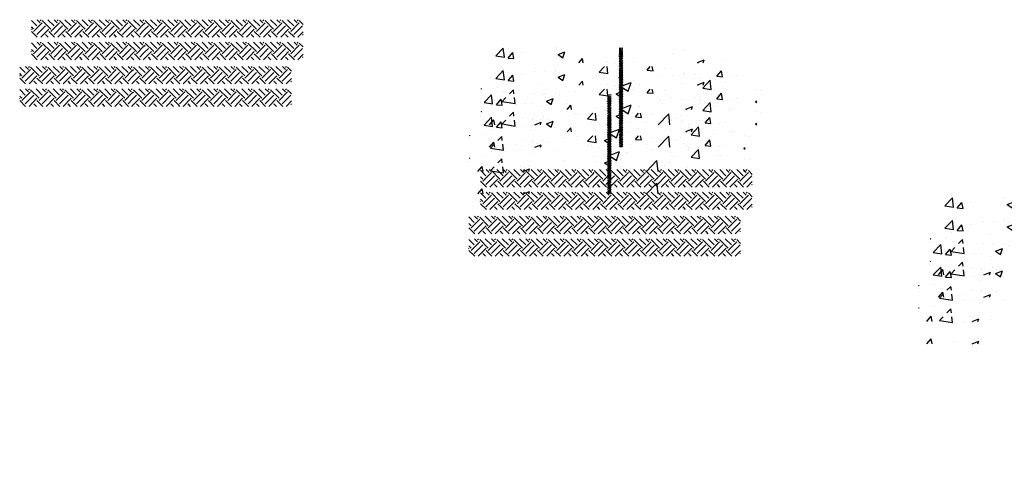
# Model space of a CAD drawing. Extents: x -210 to 4628, y -2287 to 14168.
# Tile 19 of 46: x 932 to 1439, y 4968 to 5201. Entities that reach past the tile are written whole.
import ezdxf

# ---------------------------------------------------------------- set-up
doc = ezdxf.new("R2010")
doc.units = 0
doc.header["$LTSCALE"] = 24
doc.layers.get('0').update_dxf_attribs({"linetype": 'CONTINUOUS'})
for name, color, linetype in [('E1', 4, 'CONTINUOUS'), ('FIXT', 6, 'CONTINUOUS'), ('TXT', 2, 'CONTINUOUS')]:
    doc.layers.add(name, color=color, linetype=linetype)

# ---------------------------------------------------------------- blocks, each defined once
blk = doc.blocks.new('*X')
at = {"color": 0}
for p, q in [((420.9, 471.8), (415.3, 477.5)), ((424.3, 475.1), (421.1, 478.2)), ((424.3, 477.3), (425.2, 478.2)), ((438.6, 471.8), (432.2, 478.2)), ((441.9, 475.1), (438.8, 478.2)), ((441.9, 477.3), (442.9, 478.2)), ((456.3, 471.8), (449.8, 478.2)), ((459.6, 475.1), (456.5, 478.2)), ((459.6, 477.3), (460.6, 478.2)), ((474, 471.8), (467.5, 478.2)), ((477.3, 475.1), (474.1, 478.2)), ((477.3, 477.3), (478.2, 478.2)), ((491.7, 471.8), (485.2, 478.2)), ((495, 475.1), (491.8, 478.2)), ((495, 477.3), (495.9, 478.2)), ((509.3, 471.8), (502.9, 478.2)), ((512.7, 475.1), (509.5, 478.2)), ((512.7, 477.3), (513.6, 478.2)), ((527, 471.8), (520.5, 478.2)), ((530.3, 475.1), (527.2, 478.2)), ((530.3, 477.3), (531.3, 478.2)), ((544.7, 471.8), (538.2, 478.2)), ((548, 475.1), (544.9, 478.2)), ((548, 477.3), (549, 478.2)), ((562.4, 471.8), (555.9, 478.2)), ((565.7, 475.1), (562.5, 478.2)), ((565.7, 477.3), (566.6, 478.2)), ((579.4, 472.4), (573.6, 478.2)), ((583.4, 475.1), (580.2, 478.2)), ((583.4, 477.3), (584.3, 478.2)), ((597.7, 471.8), (591.3, 478.2)), ((601, 475.1), (597.9, 478.2)), ((601, 477.3), (602, 478.2)), ((615.4, 471.8), (608.9, 478.2)), ((618.7, 475.1), (615.6, 478.2)), ((618.7, 477.3), (619.7, 478.2)), ((633.1, 471.8), (626.6, 478.2)), ((636.4, 475.1), (633.2, 478.2)), ((636.4, 477.3), (637.3, 478.2)), ((650.8, 471.8), (644.3, 478.2)), ((654.1, 475.1), (650.9, 478.2)), ((654.1, 477.3), (655, 478.2)), ((668.4, 471.8), (662, 478.2)), ((671.8, 475.1), (668.6, 478.2)), ((671.8, 477.3), (672.7, 478.2)), ((686.1, 471.8), (679.6, 478.2)), ((689.4, 475.1), (686.3, 478.2)), ((689.4, 477.3), (690.4, 478.2)), ((417.6, 468.5), (415.3, 470.8)), ((415.3, 468.3), (415.4, 468.5)), ((417.6, 466.2), (426.5, 475.1)), ((420.9, 462.9), (429.8, 471.8)), ((424.9, 460.2), (433.1, 468.5)), ((435.3, 468.5), (426.5, 477.3)), ((435.3, 466.2), (444.2, 475.1)), ((438.6, 462.9), (447.5, 471.8)), ((442.6, 460.2), (450.8, 468.5)), ((453, 468.5), (444.2, 477.3)), ((453, 466.2), (461.8, 475.1)), ((456.3, 462.9), (465.1, 471.8)), ((460.2, 460.2), (468.5, 468.5)), ((470.7, 468.5), (461.8, 477.3)), ((470.7, 466.2), (479.5, 475.1)), ((474, 462.9), (482.8, 471.8)), ((477.9, 460.2), (486.1, 468.5)), ((488.3, 468.5), (479.5, 477.3)), ((488.3, 466.2), (497.2, 475.1)), ((491.7, 462.9), (500.5, 471.8)), ((495.6, 460.2), (503.8, 468.5)), ((506, 468.5), (497.2, 477.3)), ((506, 466.2), (514.9, 475.1)), ((509.3, 462.9), (518.2, 471.8)), ((513.3, 460.2), (521.5, 468.5)), ((523.7, 468.5), (514.9, 477.3)), ((523.7, 466.2), (531.4, 474)), ((527, 462.9), (531.4, 467.4)), ((531.4, 474), (532.5, 475.1)), ((531.4, 467.4), (535.9, 471.8)), ((531.4, 460.7), (539.2, 468.5)), ((541.4, 468.5), (532.5, 477.3)), ((541.4, 466.2), (550.2, 475.1)), ((544.7, 462.9), (553.5, 471.8)), ((548.6, 460.2), (556.8, 468.5)), ((559.1, 468.5), (550.2, 477.3)), ((559.1, 466.2), (567.9, 475.1)), ((562.4, 462.9), (571.2, 471.8)), ((566.3, 460.2), (574.5, 468.5)), ((576.7, 468.5), (567.9, 477.3)), ((576.7, 466.2), (579.4, 469)), ((579.4, 469), (585.6, 475.1)), ((580, 471.8), (579.4, 472.4)), ((580, 462.9), (588.9, 471.8)), ((584, 460.2), (592.2, 468.5)), ((594.4, 468.5), (585.6, 477.3)), ((594.4, 466.2), (603.3, 475.1)), ((597.7, 462.9), (606.6, 471.8)), ((601.7, 460.2), (609.9, 468.5)), ((612.1, 468.5), (603.3, 477.3)), ((612.1, 466.2), (620.9, 475.1)), ((615.4, 462.9), (624.2, 471.8)), ((619.3, 460.2), (627.6, 468.5)), ((629.8, 468.5), (620.9, 477.3)), ((629.8, 466.2), (638.6, 475.1)), ((633.1, 462.9), (641.9, 471.8)), ((637, 460.2), (645.2, 468.5)), ((647.4, 468.5), (638.6, 477.3)), ((647.4, 466.2), (656.3, 475.1)), ((650.8, 462.9), (659.6, 471.8)), ((654.7, 460.2), (662.9, 468.5)), ((665.1, 468.5), (656.3, 477.3)), ((665.1, 466.2), (674, 475.1)), ((668.4, 462.9), (677.3, 471.8)), ((672.4, 460.2), (680.6, 468.5)), ((682.8, 468.5), (674, 477.3)), ((682.8, 466.2), (691.6, 475.1)), ((686.1, 462.9), (695, 471.8)), ((695.6, 473.3), (691.6, 477.3)), ((421.4, 460.2), (415.4, 466.2)), ((432.5, 460.2), (429.8, 462.9)), ((439.1, 460.2), (433.1, 466.2)), ((450.2, 460.2), (447.5, 462.9)), ((456.8, 460.2), (450.8, 466.2)), ((467.8, 460.2), (465.1, 462.9)), ((474.5, 460.2), (468.5, 466.2)), ((485.5, 460.2), (482.8, 462.9)), ((492.1, 460.2), (486.1, 466.2)), ((503.2, 460.2), (500.5, 462.9)), ((509.8, 460.2), (503.8, 466.2)), ((520.9, 460.2), (518.2, 462.9)), ((527.5, 460.2), (521.5, 466.2)), ((531, 460.2), (531.4, 460.7)), ((538.5, 460.2), (535.9, 462.9)), ((545.2, 460.2), (539.2, 466.2)), ((556.2, 460.2), (553.5, 462.9)), ((562.9, 460.2), (556.8, 466.2)), ((573.9, 460.2), (571.2, 462.9)), ((579.4, 461.3), (574.5, 466.2)), ((580.5, 460.2), (579.4, 461.3)), ((591.6, 460.2), (588.9, 462.9)), ((598.2, 460.2), (592.2, 466.2)), ((609.3, 460.2), (606.6, 462.9)), ((615.9, 460.2), (609.9, 466.2)), ((626.9, 460.2), (624.2, 462.9)), ((633.6, 460.2), (627.6, 466.2)), ((644.6, 460.2), (641.9, 462.9)), ((651.2, 460.2), (645.2, 466.2)), ((662.3, 460.2), (659.6, 462.9)), ((668.9, 460.2), (662.9, 466.2)), ((680, 460.2), (677.3, 462.9)), ((686.6, 460.2), (680.6, 466.2)), ((690.1, 460.2), (695.6, 465.8)), ((695.6, 462.3), (695, 462.9)), ((894.2, 440.9), (902, 449)), ((903.1, 439.5), (902, 449)), ((955.6, 449.6), (955.6, 449.6)), ((1021.4, 449.7), (1021.4, 449.7)), ((1021.4, 449.1), (1021.4, 449.1)), ((1021.4, 448.4), (1021.4, 448.4)), ((1021.4, 447.8), (1021.4, 447.8)), ((1021.4, 447.2), (1021.4, 447.2)), ((1021.6, 449.4), (1021.6, 449.4)), ((1021.6, 448.8), (1021.6, 448.8)), ((1021.6, 448.1), (1021.6, 448.1)), ((1021.6, 447.5), (1021.6, 447.5)), ((1021.6, 446.9), (1021.6, 446.9)), ((1021.7, 449.7), (1021.7, 449.7)), ((1021.7, 449.1), (1021.7, 449.1)), ((1021.7, 448.4), (1021.7, 448.4)), ((1021.7, 447.8), (1021.7, 447.8)), ((1021.7, 447.2), (1021.7, 447.2)), ((1021.9, 449.4), (1021.9, 449.4)), ((1021.9, 448.8), (1021.9, 448.8)), ((1021.9, 448.1), (1021.9, 448.1)), ((1021.9, 447.5), (1021.9, 447.5)), ((1021.9, 446.9), (1021.9, 446.9)), ((1022, 449.1), (1022, 449.1)), ((1022, 448.4), (1022, 448.4)), ((1022, 447.8), (1022, 447.8)), ((1022, 447.2), (1022, 447.2)), ((1022.2, 449.4), (1022.2, 449.4)), ((1022.2, 448.8), (1022.2, 448.8)), ((1022.2, 448.1), (1022.2, 448.1)), ((1022.2, 447.5), (1022.2, 447.5)), ((1022.2, 446.9), (1022.2, 446.9)), ((1022.3, 449.1), (1022.3, 449.1)), ((1022.3, 448.4), (1022.3, 448.4)), ((1022.3, 447.8), (1022.3, 447.8)), ((1022.3, 447.2), (1022.3, 447.2)), ((1022.5, 449.4), (1022.5, 449.4)), ((1022.5, 448.8), (1022.5, 448.8)), ((1022.5, 448.1), (1022.5, 448.1)), ((1022.5, 447.5), (1022.5, 447.5)), ((1022.5, 446.9), (1022.5, 446.9)), ((1022.7, 449.1), (1022.7, 449.1)), ((1022.7, 448.4), (1022.7, 448.4)), ((1022.7, 447.8), (1022.7, 447.8)), ((1022.7, 447.2), (1022.7, 447.2)), ((1022.8, 449.4), (1022.8, 449.4)), ((1022.8, 448.8), (1022.8, 448.8)), ((1022.8, 448.1), (1022.8, 448.1)), ((1022.8, 447.5), (1022.8, 447.5)), ((1022.8, 446.9), (1022.8, 446.9)), ((1023, 449.1), (1023, 449.1)), ((1023, 448.4), (1023, 448.4)), ((1023, 447.8), (1023, 447.8)), ((1023, 447.2), (1023, 447.2)), ((1023.1, 449.4), (1023.1, 449.4)), ((1023.1, 448.8), (1023.1, 448.8)), ((1023.1, 448.1), (1023.1, 448.1)), ((1023.1, 447.5), (1023.1, 447.5)), ((1023.1, 446.9), (1023.1, 446.9)), ((1023.3, 449.1), (1023.3, 449.1)), ((1023.3, 448.4), (1023.3, 448.4)), ((1023.3, 447.8), (1023.3, 447.8)), ((1023.3, 447.2), (1023.3, 447.2)), ((1023.4, 448.8), (1023.4, 448.8)), ((1023.4, 448.1), (1023.4, 448.1)), ((1023.4, 447.5), (1023.4, 447.5)), ((1023.4, 446.9), (1023.4, 446.9)), ((1023.6, 449.1), (1023.6, 449.1)), ((1023.6, 448.4), (1023.6, 448.4)), ((1023.6, 447.8), (1023.6, 447.8)), ((1023.6, 447.2), (1023.6, 447.2)), ((1023.8, 449.4), (1023.8, 449.4)), ((1023.8, 448.8), (1023.8, 448.8)), ((1023.8, 448.1), (1023.8, 448.1)), ((1023.8, 447.5), (1023.8, 447.5)), ((1023.8, 446.9), (1023.8, 446.9)), ((1023.9, 449.1), (1023.9, 449.1)), ((1023.9, 448.4), (1023.9, 448.4)), ((1023.9, 447.8), (1023.9, 447.8)), ((1023.9, 447.2), (1023.9, 447.2)), ((1024.1, 449.4), (1024.1, 449.4)), ((1024.1, 448.8), (1024.1, 448.8)), ((1024.1, 448.1), (1024.1, 448.1)), ((1024.1, 447.5), (1024.1, 447.5)), ((1024.1, 446.9), (1024.1, 446.9)), ((1024.2, 449.1), (1024.2, 449.1)), ((1024.2, 448.4), (1024.2, 448.4)), ((1024.2, 447.8), (1024.2, 447.8)), ((1024.2, 447.2), (1024.2, 447.2)), ((1024.4, 449.4), (1024.4, 449.4)), ((1024.4, 448.8), (1024.4, 448.8)), ((1024.4, 448.1), (1024.4, 448.1)), ((1024.4, 447.5), (1024.4, 447.5)), ((1024.4, 446.9), (1024.4, 446.9)), ((1024.5, 449.1), (1024.5, 449.1)), ((1024.5, 448.4), (1024.5, 448.4)), ((1024.5, 447.8), (1024.5, 447.8)), ((1024.5, 447.2), (1024.5, 447.2)), ((1024.7, 449.4), (1024.7, 449.4)), ((1024.7, 448.8), (1024.7, 448.8)), ((1024.7, 448.1), (1024.7, 448.1)), ((1024.7, 447.5), (1024.7, 447.5)), ((1024.7, 446.9), (1024.7, 446.9)), ((1024.8, 449.1), (1024.8, 449.1)), ((1024.8, 448.4), (1024.8, 448.4)), ((1024.8, 447.8), (1024.8, 447.8)), ((1024.8, 447.2), (1024.8, 447.2)), ((1025, 449.4), (1025, 449.4)), ((1025, 448.8), (1025, 448.8)), ((1025, 448.1), (1025, 448.1)), ((1025, 447.5), (1025, 447.5)), ((1025, 446.9), (1025, 446.9)), ((1025.2, 449.7), (1025.2, 449.7)), ((1025.2, 449.1), (1025.2, 449.1)), ((1025.2, 448.4), (1025.2, 448.4)), ((1025.2, 447.8), (1025.2, 447.8)), ((1025.2, 447.2), (1025.2, 447.2)), ((1025.3, 449.4), (1025.3, 449.4)), ((1025.3, 448.8), (1025.3, 448.8)), ((1025.3, 448.1), (1025.3, 448.1)), ((1025.3, 447.5), (1025.3, 447.5)), ((1025.3, 446.9), (1025.3, 446.9)), ((894.2, 440.9), (903.1, 439.5)), ((904.9, 442.9), (904.9, 442.9)), ((907, 438.7), (911.9, 444.4)), ((907, 438.7), (913, 438.2)), ((913, 438.2), (911.9, 444.4)), ((920.4, 444.6), (920.4, 444.6)), ((958.6, 442.3), (965.6, 445)), ((958.6, 442.3), (963.6, 438.9)), ((963.6, 438.9), (965.6, 445)), ((980, 433.9), (983.6, 438.2)), ((984.4, 433.9), (983.6, 438.2)), ((1021.4, 446.6), (1021.4, 446.6)), ((1021.4, 445.9), (1021.4, 445.9)), ((1021.4, 445.3), (1021.4, 445.3)), ((1021.4, 444.7), (1021.4, 444.7)), ((1021.4, 444.2), (1021.5, 444.2)), ((1021.4, 443.8), (1021.5, 443.8)), ((1021.4, 438), (1025.2, 441.9)), ((1021.4, 439.8), (1023.5, 441.9)), ((1021.4, 441.6), (1021.7, 441.9)), ((1021.4, 436.2), (1025.4, 440.2)), ((1021.4, 434.5), (1025.4, 438.5)), ((1021.4, 432.7), (1025.4, 436.7)), ((1021.5, 444.5), (1021.8, 444.5)), ((1021.5, 444), (1021.8, 444)), ((1021.5, 443.5), (1021.8, 443.5)), ((1021.5, 443.2), (1021.5, 443.2)), ((1021.6, 446.2), (1021.6, 446.2)), ((1021.6, 445.6), (1021.6, 445.6)), ((1021.6, 445), (1021.6, 445)), ((1021.6, 443), (1021.8, 443)), ((1021.7, 446.6), (1021.7, 446.6)), ((1021.7, 445.9), (1021.7, 445.9)), ((1021.7, 445.3), (1021.7, 445.3)), ((1021.7, 445), (1021.8, 445)), ((1021.8, 444.8), (1022, 444.8)), ((1021.8, 444.2), (1022, 444.2)), ((1021.8, 443.8), (1022, 443.8)), ((1021.8, 443.2), (1022, 443.2)), ((1021.8, 442.8), (1022, 442.8)), ((1021.9, 446.2), (1021.9, 446.2)), ((1021.9, 445.6), (1021.9, 445.6)), ((1021.9, 445.2), (1022, 445.2)), ((1022, 446.6), (1022, 446.6)), ((1022, 445.9), (1022, 445.9)), ((1022, 445), (1022.2, 445)), ((1022, 444.5), (1022.2, 444.5)), ((1022, 444), (1022.2, 444)), ((1022, 443.5), (1022.2, 443.5)), ((1022, 443), (1022.2, 443)), ((1022, 442.5), (1022.2, 442.5)), ((1022.2, 446.2), (1022.2, 446.2)), ((1022.2, 445.6), (1022.2, 445.6)), ((1022.2, 445.5), (1022.2, 445.5)), ((1022.2, 445.2), (1022.5, 445.2)), ((1022.2, 444.8), (1022.5, 444.8)), ((1022.2, 444.2), (1022.5, 444.2)), ((1022.2, 443.8), (1022.5, 443.8)), ((1022.2, 443.2), (1022.5, 443.2)), ((1022.2, 442.8), (1022.5, 442.8)), ((1022.2, 442.2), (1022.5, 442.2)), ((1022.3, 446.6), (1022.3, 446.6)), ((1022.3, 445.9), (1022.3, 445.9)), ((1022.5, 446.2), (1022.5, 446.2)), ((1022.5, 445.5), (1022.8, 445.5)), ((1022.5, 445), (1022.8, 445)), ((1022.5, 444.5), (1022.8, 444.5)), ((1022.5, 444), (1022.8, 444)), ((1022.5, 443.5), (1022.8, 443.5)), ((1022.5, 443), (1022.8, 443)), ((1022.5, 442.5), (1022.8, 442.5)), ((1022.6, 442), (1022.8, 442)), ((1022.7, 446.6), (1022.7, 446.6)), ((1022.7, 445.9), (1022.7, 445.9)), ((1022.8, 446.2), (1022.8, 446.2)), ((1022.8, 445.8), (1023, 445.8)), ((1022.8, 445.2), (1023, 445.2)), ((1022.8, 444.8), (1023, 444.8)), ((1022.8, 444.2), (1023, 444.2)), ((1022.8, 443.8), (1023, 443.8)), ((1022.8, 443.2), (1023, 443.2)), ((1022.8, 442.8), (1023, 442.8)), ((1022.8, 442.2), (1023, 442.2)), ((1023, 446.6), (1023, 446.6)), ((1023, 445.9), (1023, 445.9)), ((1023, 445.5), (1023.2, 445.5)), ((1023, 445), (1023.2, 445)), ((1023, 444.5), (1023.2, 444.5)), ((1023, 444), (1023.2, 444)), ((1023, 443.5), (1023.2, 443.5)), ((1023, 443), (1023.2, 443)), ((1023, 442.5), (1023.2, 442.5)), ((1023, 442), (1023.2, 442)), ((1023.1, 446.2), (1023.1, 446.2)), ((1023.2, 445.8), (1023.5, 445.8)), ((1023.2, 445.2), (1023.5, 445.2)), ((1023.2, 444.8), (1023.5, 444.8)), ((1023.2, 444.2), (1023.5, 444.2)), ((1023.2, 443.8), (1023.5, 443.8)), ((1023.2, 443.2), (1023.5, 443.2)), ((1023.2, 442.8), (1023.5, 442.8)), ((1023.2, 442.2), (1023.5, 442.2)), ((1023.3, 446.6), (1023.3, 446.6)), ((1023.3, 445.9), (1023.3, 445.9)), ((1023.4, 446.2), (1023.4, 446.2)), ((1023.5, 445.5), (1023.8, 445.5)), ((1023.5, 445), (1023.8, 445)), ((1023.5, 444.5), (1023.8, 444.5)), ((1023.5, 444), (1023.8, 444)), ((1023.5, 443.5), (1023.8, 443.5)), ((1023.5, 443), (1023.8, 443)), ((1023.5, 442.5), (1023.8, 442.5)), ((1023.5, 442), (1023.8, 442)), ((1023.6, 446.6), (1023.6, 446.6)), ((1023.6, 445.9), (1023.6, 445.9)), ((1023.8, 446.2), (1023.8, 446.2)), ((1023.8, 445.8), (1024, 445.8)), ((1023.8, 445.2), (1024, 445.2)), ((1023.8, 444.8), (1024, 444.8)), ((1023.8, 444.2), (1024, 444.2)), ((1023.8, 443.8), (1024, 443.8)), ((1023.8, 443.2), (1024, 443.2)), ((1023.8, 442.8), (1024, 442.8)), ((1023.8, 442.2), (1024, 442.2)), ((1023.9, 446.6), (1023.9, 446.6)), ((1023.9, 445.9), (1023.9, 445.9)), ((1024, 445.5), (1024.2, 445.5)), ((1024, 445), (1024.2, 445)), ((1024, 444.5), (1024.2, 444.5)), ((1024, 444), (1024.2, 444)), ((1024, 443.5), (1024.2, 443.5)), ((1024, 443), (1024.2, 443)), ((1024, 442.5), (1024.2, 442.5)), ((1024, 442), (1024.1, 442)), ((1024.1, 446.2), (1024.1, 446.2)), ((1024.2, 446.6), (1024.2, 446.6)), ((1024.2, 445.9), (1024.2, 445.9)), ((1024.2, 445.2), (1024.5, 445.2)), ((1024.2, 444.8), (1024.5, 444.8)), ((1024.2, 444.2), (1024.5, 444.2)), ((1024.2, 443.8), (1024.5, 443.8)), ((1024.2, 443.2), (1024.5, 443.2)), ((1024.2, 442.8), (1024.5, 442.8)), ((1024.2, 442.2), (1024.5, 442.2)), ((1024.4, 446.2), (1024.4, 446.2)), ((1024.4, 445.6), (1024.4, 445.6)), ((1024.5, 446.6), (1024.5, 446.6)), ((1024.5, 445.9), (1024.5, 445.9)), ((1024.5, 445.5), (1024.5, 445.5)), ((1024.5, 445), (1024.8, 445)), ((1024.5, 444.5), (1024.8, 444.5)), ((1024.5, 444), (1024.8, 444)), ((1024.5, 443.5), (1024.8, 443.5)), ((1024.5, 443), (1024.8, 443)), ((1024.5, 442.5), (1024.8, 442.5)), ((1024.7, 446.2), (1024.7, 446.2)), ((1024.7, 445.6), (1024.7, 445.6)), ((1024.8, 446.6), (1024.8, 446.6)), ((1024.8, 445.9), (1024.8, 445.9)), ((1024.8, 445.3), (1024.8, 445.3)), ((1024.8, 445.2), (1024.8, 445.2)), ((1024.8, 444.8), (1025, 444.8)), ((1024.8, 444.2), (1025, 444.2)), ((1024.8, 443.8), (1025, 443.8)), ((1024.8, 443.2), (1025, 443.2)), ((1024.8, 442.8), (1025, 442.8)), ((1025, 446.2), (1025, 446.2)), ((1025, 445.6), (1025, 445.6)), ((1025, 445), (1025, 445)), ((1025, 444.5), (1025.2, 444.5)), ((1025, 444), (1025.2, 444)), ((1025, 443.5), (1025.2, 443.5)), ((1025, 443), (1025.2, 443)), ((1025.2, 446.6), (1025.2, 446.6)), ((1025.2, 445.9), (1025.2, 445.9)), ((1025.2, 445.3), (1025.2, 445.3)), ((1025.2, 444.2), (1025.3, 444.2)), ((1025.2, 443.8), (1025.4, 443.8)), ((1025.2, 443.2), (1025.3, 443.2)), ((1025.3, 446.2), (1025.3, 446.2)), ((1025.3, 445.6), (1025.3, 445.6)), ((1025.3, 445), (1025.3, 445)), ((1036.2, 439.1), (1036.2, 439.1)), ((1076.3, 443.5), (1076.3, 443.5)), ((1087.4, 446.1), (1087.4, 446.1)), ((1087.5, 446.2), (1087.5, 446.2)), ((1102.3, 434.3), (1109.3, 437)), ((1108.2, 433.9), (1109.3, 437)), ((902, 427.2), (902, 427.2)), ((1001, 424.3), (1006.3, 429.9)), ((1009.8, 422.9), (1009, 429.9)), ((1009.5, 434.9), (1009.5, 434.9)), ((1018, 433.4), (1018, 433.4)), ((1021.4, 430.9), (1025.4, 434.9)), ((1021.4, 429.2), (1025.4, 433.2)), ((1021.4, 427.4), (1025.4, 431.4)), ((1021.4, 425.6), (1025.4, 429.6)), ((1021.4, 423.9), (1025.4, 427.9)), ((1050.5, 426.1), (1053.6, 429.9)), ((1056.5, 425.6), (1055.7, 429.9)), ((1067.9, 428.4), (1067.9, 428.4)), ((1102.3, 434.3), (1102.9, 433.9)), ((1130.8, 436.7), (1130.8, 436.7)), ((933.7, 425.2), (933.7, 425.2)), ((933.7, 425.2), (933.7, 425.2)), ((944.4, 424.9), (944.4, 424.9)), ((955.4, 425), (955.4, 425)), ((959.7, 423.4), (959.7, 423.4)), ((1001, 424.3), (1009.8, 422.9)), ((1004.7, 420.1), (1004.7, 420.1)), ((1008.8, 422.7), (1008.8, 422.7)), ((1021.4, 422.1), (1025.4, 426.1)), ((1021.4, 420.3), (1025.4, 424.3)), ((1021.4, 418.6), (1025.4, 422.6)), ((1021.4, 416.8), (1025.4, 420.8)), ((1021.4, 415), (1025.4, 419)), ((1021.4, 413.3), (1025.4, 417.3)), ((1050.5, 426.1), (1056.5, 425.6)), ((1062.1, 420.5), (1062.1, 420.5)), ((1100.3, 421.5), (1100.3, 421.5)), ((1104.6, 418.1), (1104.6, 418.1)), ((1115.5, 418.2), (1115.5, 418.2)), ((1122.2, 419.9), (1127, 425.6)), ((1122.2, 419.9), (1128.2, 419.3)), ((1128.2, 419.3), (1127, 425.6)), ((1136.8, 419.3), (1136.8, 419.3)), ((1142.8, 420.3), (1142.8, 420.3)), ((879.2, 406.9), (879.5, 406.7)), ((879.5, 406.7), (879.7, 407.2)), ((896, 408.1), (896, 408.1)), ((901.4, 413.4), (901.4, 413.4)), ((941.8, 411.8), (941.8, 411.8)), ((966.8, 415.1), (966.8, 415.1)), ((1021.4, 411.5), (1025.4, 415.5)), ((1021.4, 409.7), (1025.4, 413.7)), ((1021.4, 408), (1025.4, 412)), ((1021.4, 406.2), (1025.4, 410.2)), ((1021.4, 404.4), (1025.4, 408.4)), ((1021.4, 402.7), (1025.4, 406.7)), ((1025.4, 410.3), (1033.8, 413.6)), ((1025.4, 408.1), (1030.7, 404.5)), ((1030.7, 404.5), (1033.8, 413.6)), ((1042, 411.5), (1042, 411.5)), ((1086.3, 412.9), (1086.3, 412.9)), ((1105.2, 415.3), (1105.2, 415.3)), ((1107.7, 407.7), (1115.5, 415.9)), ((1107.7, 407.7), (1116.6, 406.4)), ((1116.6, 406.4), (1115.5, 415.9)), ((1162.6, 406.7), (1162.6, 406.7)), ((878.6, 403.5), (878.6, 403.5)), ((900.9, 393.9), (904.7, 397.9)), ((908.5, 401.9), (912.5, 406)), ((913, 401.9), (912.5, 406)), ((914.2, 391.8), (913.5, 397.9)), ((976.1, 404.7), (976.1, 404.7)), ((1010.5, 402.9), (1010.5, 402.9)), ((1018.3, 402), (1021.4, 403.2)), ((1018.3, 402), (1021.4, 399.9)), ((1021.4, 400.9), (1025.4, 404.9)), ((1021.4, 399.1), (1025.4, 403.1)), ((1021.4, 397.4), (1025.4, 401.4)), ((1021.4, 395.6), (1025.4, 399.6)), ((1021.4, 393.8), (1025.4, 397.8)), ((1034.9, 405.9), (1034.9, 405.9)), ((1085.6, 396.2), (1085.6, 396.2)), ((1104.5, 397.2), (1104.5, 397.2)), ((1167.6, 405.6), (1167.6, 405.6)), ((900.9, 393.9), (914.2, 391.8)), ((916.1, 390.4), (916.1, 390.4)), ((925.3, 391.5), (925.3, 391.5)), ((932.5, 392), (932.5, 392)), ((953.7, 395.4), (953.7, 395.4)), ((1021.4, 392.1), (1025.4, 396.1)), ((1021.4, 390.3), (1025.4, 394.3)), ((1021.4, 388.5), (1025.4, 392.5)), ((1021.4, 386.8), (1025.4, 390.8)), ((1021.4, 385), (1025.4, 389)), ((1021.4, 383.2), (1025.4, 387.2)), ((1041.6, 389), (1041.6, 389)), ((1066.6, 392.3), (1066.6, 392.3)), ((1135.6, 386), (1135.6, 386)), ((1138.5, 386.5), (1138.5, 386.5)), ((1162, 394), (1163.6, 394.6)), ((1162, 394), (1163.6, 393)), ((978.4, 380.7), (978.4, 380.7)), ((1007.6, 384.9), (1007.6, 384.9)), ((1021.4, 381.4), (1025.4, 385.4)), ((1021.4, 379.7), (1025.4, 383.7)), ((1021.4, 377.9), (1025.4, 381.9)), ((1021.4, 376.1), (1025.4, 380.1)), ((1021.4, 374.4), (1025.4, 378.4)), ((1021.4, 372.6), (1025.4, 376.6)), ((1061.7, 369.9), (1072.6, 381.2)), ((1073.9, 369.9), (1072.6, 381.2)), ((1080.2, 376.5), (1080.2, 376.5)), ((1085.1, 379.6), (1085.1, 379.6)), ((1089.2, 385.1), (1089.2, 385.1)), ((887.8, 369.9), (892.3, 375.2)), ((893.3, 369.9), (892.3, 375.2)), ((915.5, 372.4), (915.5, 372.4)), ((931.9, 375.3), (931.9, 375.3)), ((934.4, 369.9), (941.2, 372.5)), ((935.9, 373.9), (935.9, 373.9)), ((940.4, 369.9), (941.2, 372.5)), ((940.5, 375.7), (940.5, 375.7)), ((989.3, 371.6), (989.3, 371.6)), ((1001.7, 370.1), (1001.7, 370.1)), ((1021.4, 370.8), (1025.4, 374.8)), ((1022.2, 369.9), (1025.4, 373.1)), ((1023.9, 369.9), (1025.4, 371.3)), ((1033.7, 372.6), (1033.7, 372.6))]:
    blk.add_line(p, q, dxfattribs=at)
blk = doc.blocks.new('XEBACK')
at = {"layer": 'TXT', "color": 0}
blk.add_lwpolyline([(1390.77, 4968.39)], dxfattribs=at)
at = {"layer": 'FIXT', "color": 0, "xscale": 0.5, "yscale": 0.5, "zscale": 0.5}
for p in [(730.02, 4962.04), (730.02, 4950.46), (724, 4937.98), (724, 4926.39), (961.63, 4884.79), (961.63, 4873.21), (955.61, 4860.72), (955.61, 4849.14)]:
    blk.add_blockref('*X', p, dxfattribs=at)

msp = doc.modelspace()

# ---------------------------------------------------------------- block references
at = {"layer": 'E1', "color": 0}
msp.add_blockref('XEBACK', (0, 0), dxfattribs=at)

doc.saveas('drawing.dxf')
